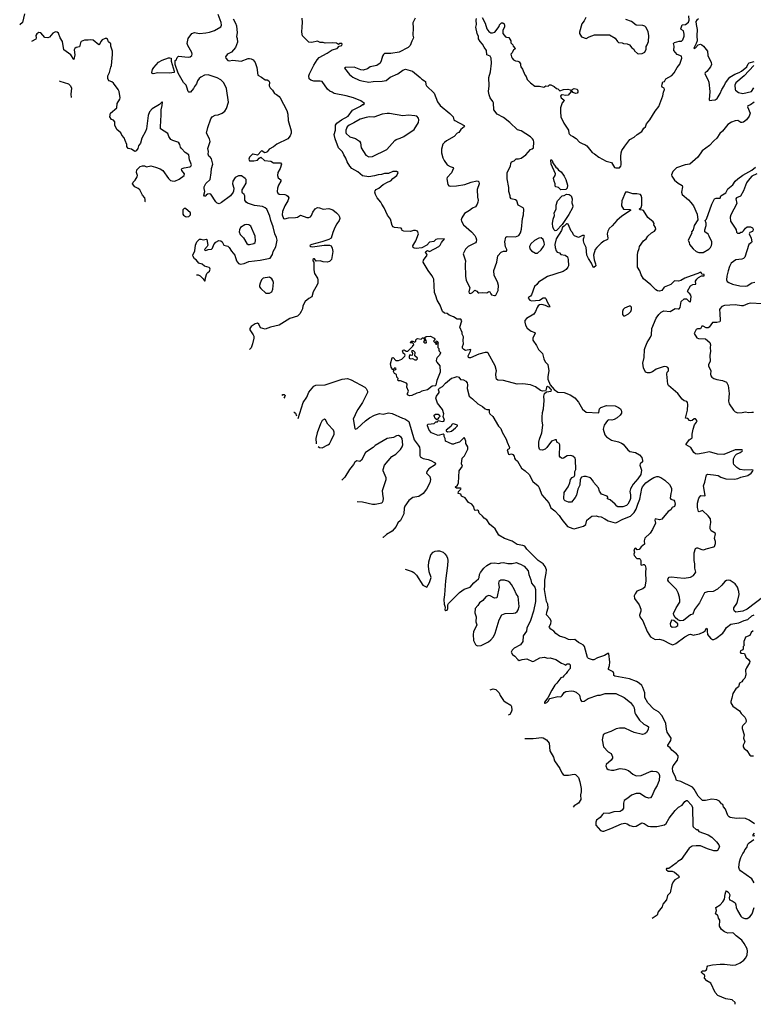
# Model space of a CAD drawing. Extents: x 2133461 to 2293071, y 753526 to 916327.
# Tile 1 of 256: x 2169515 to 2179914, y 796403 to 810362. Entities that reach past the tile are written whole.
import ezdxf

# ---------------------------------------------------------------- set-up
doc = ezdxf.new("R2010")
doc.units = 0

msp = doc.modelspace()

# ---------------------------------------------------------------- linework, layer by layer
at = {"layer": '0CON10XD'}
for points in [[(2169585, 810445), (2169553, 810325), (2169515, 810291)], [(2172023, 806747), (2172046, 806746), (2172075, 806731), (2172118, 806688), (2172135, 806660), (2172145, 806662), (2172147, 806703), (2172167, 806763), (2172181, 806779), (2172206, 806795), (2172216, 806825), (2172211, 806841), (2172201, 806851), (2172136, 806866), (2172100, 806895), (2172053, 806913), (2172016, 806956), (2171993, 806973), (2171974, 807005), (2171971, 807025), (2171996, 807085), (2172006, 807165), (2172026, 807215), (2172065, 807250), (2172085, 807253), (2172115, 807243), (2172165, 807250), (2172170, 807245), (2172183, 807165), (2172173, 807145), (2172137, 807105), (2172140, 807095), (2172155, 807091), (2172185, 807106), (2172235, 807111), (2172249, 807125), (2172267, 807173), (2172295, 807210), (2172337, 807233), (2172365, 807229), (2172385, 807212), (2172408, 807168), (2172465, 807153), (2172485, 807134), (2172519, 807079), (2172564, 807025), (2172588, 806945), (2172615, 806907), (2172645, 806897), (2172695, 806906), (2172765, 806933), (2172926, 806954), (2173065, 806983), (2173100, 807035), (2173109, 807075), (2173147, 807143), (2173163, 807235), (2173156, 807275), (2173131, 807325), (2173110, 807425), (2173074, 807515), (2173061, 807575), (2173018, 807678), (2172995, 807696), (2172955, 807712), (2172845, 807728), (2172745, 807759), (2172725, 807775), (2172706, 807805), (2172707, 807867), (2172699, 807885), (2172673, 807905), (2172669, 807919), (2172671, 807949), (2172691, 807989), (2172725, 808045), (2172724, 808095), (2172711, 808111), (2172657, 808147), (2172615, 808150), (2172568, 808125), (2172535, 808075), (2172531, 808035), (2172550, 807975), (2172548, 807932), (2172541, 807915), (2172504, 807865), (2172375, 807771), (2172345, 807753), (2172315, 807759), (2172295, 807779), (2172225, 807891), (2172205, 807894), (2172175, 807887), (2172160, 807875), (2172155, 807860), (2172135, 807862), (2172124, 807876), (2172138, 807925), (2172128, 807968), (2172130, 807995), (2172155, 808040), (2172216, 808095), (2172231, 808189), (2172235, 808255), (2172254, 808315), (2172235, 808388), (2172219, 808409), (2172196, 808426), (2172188, 808455), (2172191, 808495), (2172182, 808535), (2172214, 808635), (2172204, 808674), (2172164, 808755), (2172182, 808835), (2172226, 808955), (2172245, 808984), (2172285, 809008), (2172330, 809015), (2172385, 809037), (2172424, 809066), (2172448, 809102), (2172474, 809195), (2172446, 809385), (2172409, 809465), (2172365, 809509), (2172315, 809539), (2172185, 809579), (2172135, 809574), (2172085, 809550), (2172060, 809530), (2172036, 809495), (2172023, 809455), (2171995, 809416), (2171981, 809385), (2171935, 809333), (2171915, 809334), (2171905, 809346), (2171884, 809405), (2171873, 809433), (2171835, 809473), (2171763, 809603), (2171721, 809725), (2171718, 809782), (2171735, 809790), (2171746, 809825), (2171765, 809846), (2171905, 809832), (2171933, 809837), (2171956, 809855), (2171962, 809875), (2171957, 809897), (2171897, 809995), (2171888, 810025), (2171904, 810096), (2171955, 810165), (2171995, 810183), (2172065, 810169), (2172155, 810175), (2172207, 810185), (2172275, 810210), (2172365, 810261), (2172376, 810285), (2172373, 810325), (2172328, 810435)], [(2172540, 810375), (2172575, 810314), (2172589, 810275), (2172599, 810175), (2172588, 810125), (2172599, 810095), (2172601, 810045), (2172574, 809966), (2172516, 809904), (2172470, 809880), (2172455, 809867), (2172434, 809836), (2172439, 809815), (2172464, 809785), (2172485, 809780), (2172535, 809787), (2172656, 809774), (2172755, 809810), (2172775, 809811), (2172795, 809809), (2172825, 809793), (2172854, 809755), (2172876, 809685), (2172892, 809575), (2172945, 809550), (2172995, 809512), (2173025, 809509), (2173045, 809496), (2173054, 809475), (2173050, 809425), (2173064, 809395), (2173097, 809365), (2173126, 809316), (2173155, 809303), (2173191, 809275), (2173208, 809255), (2173303, 809075), (2173314, 809025), (2173323, 808933), (2173361, 808785), (2173361, 808755), (2173348, 808715), (2173315, 808672), (2173160, 808600), (2173115, 808561), (2173052, 808525), (2173025, 808488), (2173005, 808478), (2172987, 808477), (2172958, 808498), (2172945, 808501), (2172885, 808442), (2172825, 808456), (2172815, 808454), (2172774, 808415), (2172762, 808385), (2172775, 808362), (2172835, 808360), (2172888, 808372), (2172910, 808400), (2172935, 808413), (2172986, 808366), (2173075, 808358), (2173114, 808334), (2173213, 808333), (2173227, 808315), (2173208, 808255), (2173174, 808195), (2173170, 808155), (2173179, 808119), (2173215, 808092), (2173218, 808075), (2173184, 808016), (2173168, 807975), (2173165, 807925), (2173175, 807905), (2173195, 807891), (2173275, 807884), (2173295, 807877), (2173315, 807862), (2173328, 807835), (2173318, 807795), (2173274, 807725), (2173240, 807645), (2173235, 807595), (2173255, 807543), (2173275, 807539), (2173325, 807554), (2173425, 807558), (2173455, 807564), (2173495, 807590), (2173585, 807559), (2173615, 807560), (2173635, 807569), (2173650, 807585), (2173672, 807635), (2173705, 807681), (2173735, 807700), (2173765, 807696), (2173815, 807676), (2173895, 807686), (2173955, 807666), (2174008, 807625), (2174035, 807594), (2174049, 807569), (2174052, 807545), (2174043, 807515), (2174010, 807470), (2173982, 807415), (2173953, 807347), (2173929, 807265), (2173896, 807244), (2173799, 807211), (2173656, 807174), (2173632, 807165), (2173628, 807155), (2173642, 807145), (2173665, 807141), (2173830, 807165), (2173907, 807167), (2173932, 807155), (2173946, 807125), (2173954, 807075), (2173936, 806965), (2173905, 806933), (2173875, 806927), (2173815, 806928), (2173775, 806942), (2173718, 806938), (2173695, 806971), (2173685, 806972), (2173672, 806965), (2173672, 806945), (2173683, 806925), (2173684, 806816), (2173694, 806765), (2173736, 806696), (2173742, 806675), (2173743, 806627), (2173732, 806602), (2173677, 806503), (2173658, 806435), (2173615, 806411), (2173560, 806365), (2173529, 806305), (2173522, 806265), (2173505, 806224), (2173485, 806191), (2173455, 806161), (2173345, 806124), (2173195, 806033), (2173072, 806005), (2172996, 805975), (2172929, 805995), (2172905, 806044), (2172885, 806059), (2172855, 806051), (2172795, 806015), (2172778, 805985), (2172778, 805965), (2172825, 805895), (2172834, 805874), (2172834, 805845), (2172815, 805767), (2172795, 805712), (2172773, 805686)], [(2175356, 806735), (2175303, 806805), (2175233, 806925), (2175237, 806953), (2175290, 807025), (2175288, 807038), (2175267, 807065), (2175270, 807075), (2175295, 807090), (2175325, 807078), (2175458, 807145), (2175477, 807165), (2175492, 807205), (2175538, 807258), (2175435, 807253), (2175415, 807247), (2175385, 807220), (2175325, 807208), (2175285, 807164), (2175215, 807130), (2175135, 807120), (2175105, 807124), (2175093, 807135), (2175090, 807155), (2175129, 807225), (2175166, 807325), (2175152, 807362), (2175125, 807376), (2175095, 807374), (2175055, 807360), (2174960, 807365), (2174937, 807375), (2174933, 807395), (2174922, 807405), (2174827, 807417), (2174808, 807425), (2174795, 807445), (2174772, 807535), (2174729, 807589), (2174682, 807695), (2174647, 807745), (2174633, 807775), (2174584, 807835), (2174558, 807885), (2174550, 807915), (2174554, 807936), (2174566, 807954), (2174605, 807976), (2174665, 808026), (2174740, 808065), (2174774, 808076), (2174805, 808110), (2174863, 808155), (2174878, 808198), (2174855, 808210), (2174805, 808212), (2174745, 808181), (2174685, 808181), (2174645, 808166), (2174595, 808162), (2174543, 808147), (2174464, 808136), (2174375, 808149), (2174306, 808206), (2174225, 808255), (2174197, 808285), (2174158, 808348), (2174139, 808399), (2174110, 808445), (2174091, 808491), (2174036, 808546), (2173985, 808675), (2173975, 808735), (2173992, 808795), (2173993, 808865), (2174011, 808895), (2174075, 808945), (2174170, 808995), (2174231, 809079), (2174344, 809136), (2174375, 809158), (2174395, 809162), (2174403, 809175), (2174351, 809211), (2174245, 809254), (2174145, 809284), (2173975, 809318), (2173945, 809333), (2173910, 809350), (2173878, 809378), (2173804, 809484), (2173775, 809492), (2173685, 809493), (2173644, 809504), (2173618, 809525), (2173614, 809565), (2173624, 809596), (2173685, 809717), (2173732, 809795), (2173762, 809828), (2173875, 809888), (2173944, 809936), (2174017, 809953), (2174042, 809988), (2174080, 809995), (2174088, 810015), (2174080, 810025), (2174055, 810027), (2174035, 810010), (2174008, 810028), (2173945, 810034), (2173845, 810028), (2173815, 810039), (2173775, 810039), (2173735, 810056), (2173655, 810039), (2173615, 810042), (2173523, 810135), (2173514, 810184), (2173517, 810263), (2173524, 810325), (2173520, 810385)], [(2175120, 810385), (2175090, 810320), (2175092, 810245), (2175086, 810145), (2175096, 810105), (2175075, 810058), (2175048, 809995), (2175023, 809967), (2174895, 809904), (2174777, 809883), (2174685, 809884), (2174670, 809870), (2174656, 809845), (2174640, 809780), (2174624, 809746), (2174577, 809713), (2174485, 809694), (2174443, 809667), (2174385, 809648), (2174352, 809652), (2174255, 809691), (2174135, 809687), (2174120, 809675), (2174191, 809585), (2174235, 809549), (2174325, 809506), (2174365, 809494), (2174465, 809479), (2174525, 809488), (2174655, 809490), (2174709, 809501), (2174739, 809525), (2174765, 809546), (2174875, 809596), (2174945, 809646), (2174985, 809663), (2175085, 809631), (2175192, 809545), (2175215, 809518), (2175255, 809498), (2175268, 809485), (2175273, 809445), (2175283, 809425), (2175391, 809321), (2175439, 809199), (2175474, 809144), (2175613, 809033), (2175658, 808985), (2175670, 808945), (2175681, 808931), (2175815, 808862), (2175820, 808855), (2175817, 808845), (2175770, 808805), (2175738, 808765), (2175716, 808754), (2175673, 808705), (2175565, 808644), (2175535, 808621), (2175515, 808597), (2175494, 808525), (2175492, 808475), (2175512, 808405), (2175531, 808365), (2175576, 808306), (2175615, 808282), (2175658, 808268), (2175666, 808256), (2175635, 808192), (2175574, 808125), (2175571, 808105), (2175584, 808024), (2175599, 808009), (2175615, 808004), (2175705, 808006), (2175825, 808028), (2175915, 808059), (2175995, 808076), (2176015, 808074), (2176025, 808063), (2176027, 808035), (2176000, 807955), (2176003, 807847), (2176014, 807805), (2176011, 807775), (2176000, 807745), (2175975, 807711), (2175935, 807689), (2175893, 807655), (2175819, 807615), (2175782, 807555), (2175774, 807525), (2175778, 807505), (2175804, 807455), (2175920, 807355), (2175965, 807305), (2175981, 807275), (2175989, 807241), (2175987, 807215), (2175975, 807199), (2175873, 807145), (2175835, 807110), (2175803, 807045), (2175836, 806945), (2175831, 806895), (2175833, 806725), (2175846, 806666), (2175894, 806565), (2175880, 806505), (2175885, 806483), (2175905, 806480), (2175935, 806493), (2175965, 806526), (2175996, 806516), (2176015, 806492), (2176025, 806489), (2176075, 806494), (2176135, 806488), (2176165, 806511), (2176179, 806505), (2176192, 806475), (2176205, 806464), (2176245, 806450), (2176255, 806450), (2176262, 806458), (2176298, 806525), (2176300, 806595), (2176290, 806645), (2176242, 806735), (2176237, 806805), (2176278, 806925), (2176292, 807015), (2176340, 807065), (2176375, 807079), (2176415, 807082), (2176419, 807091), (2176420, 807105), (2176402, 807142), (2176392, 807215), (2176405, 807277), (2176425, 807288), (2176545, 807282), (2176588, 807305), (2176615, 807342), (2176630, 807395), (2176644, 807545), (2176656, 807596), (2176659, 807675), (2176650, 807695), (2176580, 807735), (2176562, 807795), (2176543, 807807), (2176482, 807825), (2176468, 807845), (2176468, 807865), (2176447, 807927), (2176449, 807985), (2176426, 808105), (2176423, 808195), (2176470, 808285), (2176475, 808325), (2176485, 808345), (2176525, 808363), (2176551, 808389), (2176585, 808388), (2176625, 808399), (2176688, 808445), (2176755, 808524), (2176777, 808533), (2176796, 808545), (2176805, 808625), (2176800, 808655), (2176784, 808675), (2176755, 808701), (2176622, 808785), (2176570, 808800), (2176463, 808903), (2176375, 808976), (2176284, 809025), (2176238, 809085), (2176232, 809185), (2176224, 809205), (2176184, 809254), (2176168, 809295), (2176159, 809345), (2176171, 809425), (2176164, 809545), (2176190, 809625), (2176202, 809748), (2176197, 809817), (2176186, 809846), (2176136, 809866), (2176132, 809925), (2176099, 809975), (2176076, 810016), (2176040, 810055), (2176020, 810090), (2176018, 810125), (2176001, 810165), (2175980, 810255), (2175991, 810295), (2175984, 810355), (2175988, 810378)], [(2176070, 810395), (2176114, 810314), (2176136, 810235), (2176165, 810194), (2176195, 810176), (2176216, 810174), (2176252, 810188), (2176310, 810265), (2176315, 810288), (2176345, 810317), (2176365, 810318), (2176382, 810305), (2176388, 810285), (2176385, 810260), (2176362, 810208), (2176364, 810165), (2176401, 810121), (2176415, 810113), (2176449, 810109), (2176477, 810065), (2176478, 810035), (2176505, 810008), (2176512, 809985), (2176537, 809955), (2176535, 809943), (2176514, 809936), (2176498, 809895), (2176477, 809875), (2176486, 809835), (2176496, 809815), (2176517, 809795), (2176545, 809779), (2176575, 809774), (2176595, 809764), (2176613, 809735), (2176615, 809720), (2176619, 809695), (2176642, 809662), (2176673, 809583), (2176694, 809555), (2176709, 809515), (2176756, 809466), (2176815, 809420), (2176885, 809418), (2176944, 809406), (2176975, 809423), (2177005, 809422), (2177025, 809438), (2177045, 809438), (2177092, 809415), (2177125, 809388), (2177145, 809382), (2177170, 809355), (2177225, 809372), (2177285, 809379), (2177319, 809369), (2177328, 809358), (2177330, 809345), (2177289, 809291), (2177255, 809289), (2177205, 809296), (2177179, 809285), (2177191, 809255), (2177228, 809228), (2177232, 809215), (2177206, 809184), (2177182, 809115), (2177179, 809055), (2177187, 808987), (2177228, 808895), (2177294, 808795), (2177298, 808755), (2177305, 808742), (2177325, 808721), (2177352, 808712), (2177405, 808678), (2177452, 808625), (2177498, 808602)], [(2177538, 810395), (2177518, 810345), (2177484, 810305), (2177450, 810185), (2177452, 810165), (2177478, 810118), (2177545, 810098), (2177585, 810120), (2177665, 810146), (2177855, 810150), (2177876, 810146), (2177955, 810102), (2177988, 810055), (2178005, 810040), (2178055, 810033), (2178075, 810024), (2178125, 810021), (2178160, 810005), (2178192, 809965), (2178222, 809945), (2178232, 809922), (2178270, 809885), (2178285, 809880), (2178338, 809882), (2178375, 809902), (2178393, 809945), (2178396, 809984), (2178410, 810005), (2178426, 810055), (2178434, 810135), (2178422, 810195), (2178390, 810255), (2178375, 810271), (2178349, 810279), (2178255, 810286), (2178185, 810336), (2178107, 810367)], [(2177498, 808602), (2177525, 808592), (2177553, 808573), (2177631, 808481), (2177665, 808462), (2177725, 808412), (2177826, 808356), (2177905, 808338), (2177946, 808266), (2177965, 808261), (2178015, 808264), (2178035, 808284), (2178043, 808305), (2178035, 808425), (2178039, 808475), (2178051, 808509), (2178091, 808569), (2178165, 808662), (2178225, 808698), (2178267, 808733), (2178332, 808775), (2178362, 808825), (2178386, 808845), (2178399, 808885), (2178445, 808941), (2178522, 809065), (2178577, 809133), (2178631, 809285), (2178643, 809335), (2178653, 809375), (2178652, 809392), (2178624, 809404), (2178618, 809418), (2178620, 809450), (2178630, 809480), (2178655, 809488), (2178676, 809524), (2178759, 809571), (2178793, 809607), (2178836, 809685), (2178870, 809730), (2178901, 809815), (2178897, 809845), (2178835, 809871), (2178788, 809925), (2178792, 809985), (2178783, 810025), (2178795, 810040), (2178865, 810060), (2178895, 810060), (2178915, 810078), (2178932, 810128), (2178933, 810155), (2178925, 810203), (2178892, 810222), (2178886, 810235), (2178905, 810290), (2178955, 810292), (2178995, 810326), (2179006, 810355), (2179002, 810415)], [(2179138, 810375), (2179114, 810355), (2179101, 810335), (2179102, 810295), (2179117, 810225), (2179111, 810135), (2179117, 810065), (2179104, 810025), (2179071, 809961), (2179075, 809954), (2179095, 809964), (2179134, 810007), (2179165, 810016), (2179185, 810008), (2179207, 809987), (2179266, 809916), (2179269, 809855), (2179317, 809755), (2179319, 809725), (2179307, 809693), (2179255, 809626), (2179230, 809610), (2179226, 809595), (2179271, 809515), (2179282, 809475), (2179297, 809345), (2179290, 809225), (2179297, 809217), (2179328, 809222), (2179375, 809228), (2179403, 809247), (2179446, 809315), (2179467, 809375), (2179503, 809425), (2179521, 809469), (2179581, 809549), (2179652, 809588), (2179715, 809613), (2179746, 809634), (2179824, 809696), (2179840, 809735), (2179855, 809749), (2179925, 809770)], [(2171290, 807782), (2171292, 807785), (2171294, 807815), (2171290, 807835), (2171256, 807875), (2171219, 807949), (2171195, 807970), (2171145, 807992), (2171116, 808035), (2171122, 808058), (2171154, 808086), (2171181, 808135), (2171186, 808155), (2171173, 808195), (2171177, 808235), (2171225, 808279), (2171255, 808292), (2171285, 808290), (2171315, 808278), (2171375, 808289), (2171440, 808270), (2171505, 808247), (2171542, 808225), (2171625, 808110), (2171655, 808084), (2171675, 808076), (2171715, 808074), (2171775, 808102), (2171846, 808155), (2171852, 808175), (2171814, 808225), (2171811, 808245), (2171819, 808255), (2171845, 808264), (2171925, 808275), (2171943, 808285), (2171950, 808305), (2171920, 808375), (2171912, 808445), (2171859, 808479), (2171808, 808538), (2171796, 808555), (2171786, 808595), (2171771, 808615), (2171755, 808626), (2171685, 808648), (2171658, 808665), (2171630, 808705), (2171615, 808750), (2171513, 808815), (2171509, 808845), (2171520, 809015), (2171519, 809085), (2171537, 809145), (2171540, 809195), (2171535, 809200), (2171495, 809162), (2171395, 809097), (2171353, 809055), (2171336, 809005), (2171311, 808815), (2171297, 808775), (2171247, 808685), (2171228, 808612), (2171198, 808575), (2171188, 808535), (2171166, 808504), (2171145, 808493), (2171098, 808528), (2171055, 808537), (2171034, 808565), (2171033, 808595), (2171008, 808648), (2170995, 808688), (2170962, 808725), (2170948, 808758), (2170892, 808805), (2170866, 808865), (2170863, 808915), (2170845, 808939), (2170815, 808948), (2170792, 808985), (2170804, 809035), (2170894, 809115), (2170898, 809175), (2170936, 809235), (2170941, 809255), (2170926, 809344), (2170912, 809375), (2170845, 809461), (2170821, 809481), (2170785, 809496), (2170769, 809515), (2170765, 809530), (2170764, 809565), (2170790, 809615), (2170805, 809690), (2170816, 809715), (2170832, 809868), (2170830, 809915), (2170809, 809985), (2170805, 810020), (2170775, 810050), (2170758, 810085), (2170744, 810094), (2170725, 810094), (2170683, 810075), (2170666, 810055), (2170648, 810012), (2170635, 810007), (2170555, 810072), (2170525, 810078), (2170485, 810073), (2170435, 810070), (2170389, 810051), (2170377, 810035), (2170362, 809978), (2170315, 809966), (2170295, 809953), (2170289, 809935), (2170296, 809866), (2170285, 809800), (2170239, 809865), (2170142, 809935), (2170121, 810055), (2170089, 810105), (2170065, 810172), (2170048, 810188), (2170025, 810190), (2169985, 810170), (2169940, 810115), (2169915, 810104), (2169871, 810111), (2169815, 810178), (2169787, 810183), (2169758, 810162), (2169745, 810138), (2169748, 810105), (2169742, 810085), (2169685, 810051)], [(2171405, 809597), (2171395, 809598), (2171386, 809615), (2171398, 809655), (2171415, 809686), (2171485, 809760), (2171535, 809791), (2171625, 809822), (2171644, 809824), (2171662, 809815), (2171661, 809775), (2171704, 809635), (2171704, 809616), (2171698, 809612), (2171645, 809605), (2171475, 809611), (2171405, 809597)], [(2179921, 809715), (2179784, 809565), (2179665, 809468), (2179654, 809435), (2179656, 809375), (2179663, 809363), (2179705, 809330), (2179765, 809318), (2179886, 809344), (2179922, 809395)], [(2170079, 809494), (2170082, 809492), (2170205, 809451), (2170237, 809427), (2170250, 809390), (2170239, 809305), (2170244, 809261)], [(2177395, 809317), (2177360, 809330), (2177340, 809355), (2177347, 809375), (2177375, 809385), (2177416, 809376), (2177428, 809355), (2177425, 809335), (2177415, 809322), (2177395, 809317)], [(2179925, 809191), (2179874, 809156), (2179835, 809142), (2179830, 809125), (2179868, 809035), (2179854, 808996), (2179817, 808943), (2179775, 808911), (2179755, 808904), (2179735, 808907), (2179695, 808931), (2179655, 808930), (2179605, 808909), (2179555, 808875), (2179475, 808781), (2179439, 808751), (2179398, 808682), (2179352, 808645), (2179295, 808581), (2179189, 808505), (2179126, 808414), (2179015, 808316), (2178947, 808305), (2178825, 808261), (2178775, 808211), (2178756, 808165), (2178760, 808145), (2178795, 808089), (2178847, 808045), (2178904, 808014), (2178909, 807995), (2178898, 807915), (2178904, 807885), (2178995, 807809), (2179030, 807770), (2179064, 807725), (2179117, 807605), (2179128, 807525), (2179074, 807446), (2179060, 807385), (2179038, 807355), (2179042, 807335), (2178992, 807235), (2179007, 807205), (2179008, 807175), (2179062, 807112), (2179106, 807076), (2179142, 807062), (2179205, 807064), (2179285, 807108), (2179308, 807135), (2179319, 807161), (2179326, 807185), (2179324, 807215), (2179287, 807295), (2179275, 807322), (2179228, 807355), (2179227, 807385), (2179246, 807446), (2179246, 807476), (2179230, 807515), (2179250, 807535), (2179326, 807745), (2179365, 807822), (2179385, 807833), (2179445, 807830), (2179454, 807866), (2179525, 807907), (2179555, 807963), (2179625, 808022), (2179659, 808071), (2179695, 808105), (2179765, 808159), (2179895, 808231), (2179945, 808270)], [(2174465, 808419), (2174515, 808424), (2174720, 808520), (2174835, 808651), (2174853, 808665), (2174909, 808681), (2174958, 808705), (2175106, 808804), (2175169, 808905), (2175174, 808945), (2175168, 808968), (2175145, 808993), (2175115, 809001), (2175025, 809008), (2174945, 808998), (2174755, 809034), (2174725, 809034), (2174655, 809023), (2174535, 808982), (2174473, 808983), (2174425, 808976), (2174339, 808951), (2174252, 808902), (2174185, 808867), (2174159, 808845), (2174139, 808795), (2174138, 808765), (2174145, 808748), (2174194, 808704), (2174275, 808676), (2174330, 808640), (2174344, 808615), (2174356, 808545), (2174421, 808441), (2174465, 808419)], [(2177185, 807949), (2177152, 807982), (2177115, 807991), (2177104, 808004), (2177106, 808036), (2177089, 808075), (2177084, 808115), (2177104, 808155), (2177108, 808178), (2177049, 808315), (2177042, 808378), (2177055, 808377), (2177065, 808368), (2177070, 808335), (2177114, 808274), (2177135, 808257), (2177151, 808231), (2177188, 808205), (2177232, 808145), (2177256, 808095), (2177280, 808015), (2177277, 807975), (2177255, 807953), (2177185, 807949)], [(2179965, 808178), (2179895, 808143), (2179841, 808085), (2179819, 808051), (2179776, 807934), (2179731, 807859), (2179675, 807837), (2179667, 807825), (2179679, 807755), (2179596, 807595), (2179588, 807565), (2179589, 807505), (2179659, 807405), (2179669, 807385), (2179675, 807348), (2179690, 807335), (2179716, 807334), (2179735, 807348), (2179755, 807352), (2179775, 807368), (2179803, 807407), (2179825, 807426), (2179875, 807426), (2179901, 807411), (2179911, 807395), (2179909, 807371), (2179901, 807359), (2179865, 807344), (2179856, 807325), (2179884, 807265), (2179894, 807215), (2179890, 807205), (2179852, 807175), (2179795, 806994), (2179775, 806975), (2179753, 806967), (2179665, 806956), (2179601, 806909), (2179576, 806865), (2179556, 806804), (2179537, 806725), (2179536, 806676), (2179543, 806653), (2179566, 806636), (2179617, 806615), (2179725, 806590), (2179805, 806585), (2179825, 806590), (2179895, 806630), (2179935, 806640)], [(2179098, 802532), (2179086, 802586), (2179086, 802646), (2179074, 802695), (2179074, 802805), (2179093, 802865), (2179113, 802877), (2179125, 802877), (2179185, 802849), (2179214, 802846), (2179245, 802862), (2179355, 802888), (2179364, 802896), (2179376, 802935), (2179376, 802966), (2179363, 803005), (2179377, 803075), (2179373, 803085), (2179316, 803116), (2179304, 803145), (2179302, 803175), (2179314, 803235), (2179305, 803288), (2179275, 803329), (2179196, 803406), (2179145, 803387), (2179135, 803392), (2179123, 803445), (2179125, 803510), (2179141, 803579), (2179170, 803615), (2179225, 803612), (2179231, 803619), (2179206, 803755), (2179227, 803805), (2179250, 803910), (2179263, 803917), (2179351, 803911), (2179415, 803902), (2179455, 803877), (2179524, 803854), (2179645, 803850), (2179695, 803859), (2179735, 803877), (2179835, 803902), (2179883, 803935), (2179902, 803955), (2179910, 803975), (2179895, 803982), (2179795, 803974), (2179725, 803985), (2179680, 804015), (2179640, 804055), (2179633, 804075), (2179635, 804135), (2179655, 804185), (2179675, 804205), (2179727, 804225), (2179757, 804245), (2179762, 804255), (2179755, 804262), (2179655, 804266), (2179495, 804196), (2179405, 804201), (2179295, 804235), (2179205, 804219), (2179125, 804205), (2179096, 804206), (2179072, 804225), (2179030, 804295), (2178963, 804333), (2178963, 804345), (2179006, 804405), (2179046, 804435), (2179048, 804485), (2179060, 804555), (2179082, 804618), (2179110, 804655), (2179116, 804676), (2179095, 804704), (2179075, 804704), (2179045, 804679), (2179025, 804674), (2179010, 804680), (2178985, 804707), (2178952, 804712), (2178981, 804825), (2178986, 804906), (2178983, 804933), (2178970, 804950), (2178935, 804961), (2178905, 804982), (2178843, 805065), (2178713, 805175), (2178704, 805194), (2178686, 805335), (2178692, 805365), (2178712, 805385), (2178712, 805415), (2178703, 805433), (2178685, 805442), (2178650, 805445), (2178535, 805409), (2178485, 805372), (2178445, 805354), (2178415, 805354), (2178385, 805367), (2178359, 805425), (2178349, 805495), (2178367, 805575), (2178371, 805685), (2178379, 805715), (2178410, 805785), (2178458, 805862), (2178469, 805895), (2178476, 805985), (2178538, 806132), (2178575, 806185), (2178606, 806215), (2178645, 806233), (2178734, 806226), (2178805, 806270), (2178848, 806262), (2178862, 806265), (2178876, 806284), (2178892, 806365), (2178935, 806407), (2178965, 806407), (2179005, 806368), (2179025, 806362), (2179031, 806435), (2179028, 806458), (2179015, 806477), (2178992, 806495), (2178983, 806515), (2179025, 806588), (2179055, 806608), (2179100, 806615), (2179096, 806655), (2179111, 806685), (2179135, 806709), (2179181, 806729), (2179215, 806732), (2179215, 806750), (2179184, 806754), (2179175, 806780), (2179165, 806781), (2179128, 806762), (2179035, 806733), (2178945, 806696), (2178885, 806666), (2178855, 806657), (2178795, 806658), (2178745, 806609), (2178651, 806569), (2178617, 806523), (2178585, 806514), (2178555, 806518), (2178531, 806531), (2178460, 806605), (2178355, 806690), (2178324, 806744), (2178304, 806804), (2178270, 806855), (2178270, 807025), (2178276, 807065), (2178295, 807120), (2178303, 807145), (2178355, 807227), (2178395, 807256), (2178420, 807295), (2178470, 807340), (2178515, 807366), (2178533, 807395), (2178528, 807418), (2178502, 807455), (2178507, 807475), (2178496, 807496), (2178420, 807560), (2178355, 807656), (2178343, 807663), (2178312, 807665), (2178298, 807675), (2178325, 807701), (2178336, 807735), (2178336, 807835), (2178325, 807872), (2178315, 807882), (2178265, 807892), (2178205, 807892), (2178137, 807917), (2178101, 807919), (2178050, 807795), (2178045, 807725), (2178075, 807678), (2178165, 807671), (2178174, 807665), (2178171, 807655), (2178051, 807579), (2177980, 807515), (2177915, 807440), (2177870, 807400), (2177850, 807365), (2177844, 807326), (2177854, 807266), (2177845, 807248), (2177795, 807224), (2177755, 807195), (2177694, 807135), (2177674, 807105), (2177649, 807025), (2177657, 806957), (2177679, 806899), (2177680, 806875), (2177655, 806850), (2177642, 806852), (2177622, 806912), (2177578, 806975), (2177556, 807025), (2177546, 807135), (2177518, 807188), (2177508, 807228), (2177507, 807255), (2177522, 807292), (2177517, 807305), (2177492, 807305), (2177435, 807273), (2177379, 807299), (2177365, 807312), (2177351, 807345), (2177334, 807365), (2177288, 807465), (2177275, 807470), (2177264, 807466), (2177235, 807435), (2177209, 807421), (2177195, 807374), (2177120, 807255), (2177102, 807175), (2177105, 807135), (2177120, 807085), (2177135, 807068), (2177166, 807055), (2177185, 807034), (2177245, 807025), (2177279, 806999), (2177291, 806965), (2177294, 806875), (2177287, 806853), (2177260, 806820), (2177218, 806792), (2176995, 806720), (2176870, 806640), (2176845, 806608), (2176811, 806579), (2176768, 806462), (2176755, 806442), (2176728, 806425), (2176722, 806415), (2176744, 806384), (2176769, 806379), (2176885, 806384), (2176935, 806418), (2176965, 806421), (2176975, 806412), (2176993, 806363), (2177030, 806295), (2177025, 806288), (2177005, 806291), (2176969, 806309), (2176915, 806324), (2176885, 806319), (2176865, 806304), (2176848, 806282), (2176826, 806224), (2176803, 806187), (2176701, 806125), (2176675, 806097), (2176673, 806075), (2176683, 806033), (2176709, 805989), (2176765, 805948), (2176815, 805927), (2176822, 805915), (2176788, 805852), (2176788, 805818), (2176843, 805743), (2176869, 805685), (2176928, 805628), (2176945, 805552), (2176965, 805514), (2177002, 805475), (2177014, 805385), (2177002, 805305), (2177002, 805265), (2177036, 805186), (2177089, 805119), (2177141, 805081), (2177235, 805079), (2177320, 805045), (2177385, 805000), (2177435, 804938), (2177495, 804843), (2177545, 804799), (2177719, 804791), (2177726, 804795), (2177735, 804844), (2177751, 804865), (2177835, 804895), (2177955, 804886), (2178004, 804865), (2178030, 804845), (2178042, 804825), (2178046, 804804), (2178044, 804785), (2178025, 804755), (2177985, 804720), (2177942, 804695), (2177907, 804687), (2177865, 804690), (2177848, 804682), (2177798, 804612), (2177786, 804555), (2177809, 804479), (2177835, 804449), (2177905, 804403), (2178005, 804378), (2178045, 804361), (2178070, 804345), (2178136, 804266), (2178165, 804242), (2178245, 804225), (2178303, 804195), (2178335, 804156), (2178344, 804115), (2178341, 804095), (2178312, 804065), (2178304, 804045), (2178331, 803975), (2178318, 803915), (2178278, 803855), (2178211, 803779), (2178171, 803709), (2178165, 803675), (2178175, 803625), (2178174, 803575), (2178166, 803545), (2178137, 803493), (2178115, 803473), (2178065, 803454), (2177995, 803454), (2177978, 803465), (2177954, 803495), (2177886, 803556), (2177845, 803570), (2177850, 803595), (2177840, 803605), (2177762, 803635), (2177736, 803676), (2177719, 803725), (2177651, 803805), (2177638, 803828), (2177608, 803865), (2177546, 803886), (2177513, 803887), (2177478, 803875), (2177460, 803845), (2177454, 803765), (2177427, 803705), (2177408, 803622), (2177390, 803590), (2177336, 803524), (2177295, 803521), (2177249, 803539), (2177234, 803555), (2177227, 803575), (2177231, 803659), (2177288, 803742), (2177313, 803795), (2177324, 803845), (2177345, 803873), (2177376, 803884), (2177386, 803905), (2177384, 803955), (2177396, 803985), (2177394, 804124), (2177387, 804145), (2177356, 804176), (2177325, 804183), (2177275, 804177), (2177225, 804148), (2177205, 804143), (2177175, 804162), (2177167, 804175), (2177173, 804333), (2177163, 804353), (2177130, 804375), (2177125, 804408), (2177105, 804407), (2177054, 804386), (2176986, 804295), (2176963, 804275), (2176925, 804260), (2176894, 804264), (2176884, 804275), (2176874, 804305), (2176874, 804375), (2176881, 804415), (2176914, 804505), (2176932, 804615), (2176920, 804675), (2176920, 804725), (2176926, 804794), (2176939, 804845), (2176949, 804965), (2176944, 805026), (2176956, 805064), (2176982, 805088), (2177048, 805095), (2177051, 805115), (2177046, 805126), (2177022, 805152), (2176997, 805163), (2176982, 805155), (2176979, 805121), (2176970, 805100), (2176925, 805097), (2176896, 805106), (2176826, 805156), (2176755, 805186), (2176645, 805201), (2176565, 805197), (2176375, 805246), (2176294, 805254), (2176275, 805268), (2176267, 805285), (2176262, 805335), (2176272, 805385), (2176257, 805455), (2176155, 805636), (2176143, 805643), (2176115, 805643), (2176025, 805619), (2175905, 805570), (2175885, 805568), (2175875, 805575), (2175873, 805595), (2175906, 805665), (2175910, 805685), (2175835, 805672), (2175809, 805685), (2175794, 805705), (2175793, 805727), (2175806, 805765), (2175800, 805815), (2175806, 805866), (2175787, 805905), (2175785, 805930), (2175756, 806005), (2175782, 806095), (2175767, 806117), (2175715, 806117), (2175665, 806152), (2175605, 806174), (2175575, 806196), (2175535, 806204), (2175509, 806225), (2175474, 806314), (2175433, 806385), (2175416, 806446), (2175393, 806493), (2175384, 806685), (2175378, 806705), (2175356, 806735)], [(2177105, 807370), (2177085, 807389), (2177071, 807425), (2177068, 807475), (2177076, 807534), (2177096, 807585), (2177092, 807625), (2177121, 807675), (2177120, 807735), (2177137, 807793), (2177205, 807866), (2177235, 807872), (2177265, 807889), (2177303, 807885), (2177334, 807865), (2177346, 807825), (2177342, 807765), (2177354, 807725), (2177351, 807695), (2177298, 807602), (2177205, 807457), (2177125, 807375), (2177105, 807370)], [(2171885, 807567), (2171915, 807574), (2171936, 807595), (2171936, 807625), (2171867, 807687), (2171845, 807688), (2171827, 807665), (2171830, 807605), (2171839, 807589), (2171865, 807570), (2171885, 807567)], [(2172775, 807174), (2172835, 807191), (2172853, 807205), (2172859, 807225), (2172854, 807295), (2172790, 807435), (2172765, 807456), (2172735, 807461), (2172707, 807453), (2172644, 807416), (2172630, 807385), (2172626, 807355), (2172641, 807315), (2172688, 807268), (2172735, 807189), (2172755, 807176), (2172775, 807174)], [(2176855, 807053), (2176905, 807098), (2176940, 807145), (2176953, 807175), (2176950, 807205), (2176935, 807245), (2176905, 807268), (2176875, 807263), (2176810, 807230), (2176760, 807185), (2176741, 807145), (2176746, 807115), (2176770, 807085), (2176825, 807054), (2176855, 807053)], [(2173055, 806483), (2173088, 806505), (2173105, 806540), (2173112, 806635), (2173104, 806665), (2173090, 806690), (2173055, 806711), (2172965, 806696), (2172945, 806675), (2172922, 806625), (2172913, 806595), (2172914, 806574), (2172931, 806551), (2173005, 806484), (2173055, 806483)], [(2178095, 806164), (2178145, 806192), (2178180, 806225), (2178188, 806255), (2178185, 806285), (2178175, 806301), (2178155, 806299), (2178088, 806272), (2178070, 806255), (2178061, 806225), (2178060, 806185), (2178075, 806166), (2178095, 806164)], [(2180038, 806335), (2179875, 806342), (2179835, 806335), (2179772, 806308), (2179745, 806305), (2179655, 806322), (2179505, 806310), (2179469, 806295), (2179442, 806268), (2179436, 806254), (2179438, 806198), (2179444, 806096), (2179439, 806081), (2179395, 806071), (2179335, 806070), (2179289, 806001), (2179275, 805992), (2179244, 805994), (2179205, 806018), (2179185, 806018), (2179165, 805978), (2179125, 805980), (2179105, 805971), (2179074, 805914), (2179115, 805852), (2179135, 805844), (2179235, 805839), (2179299, 805785), (2179308, 805755), (2179300, 805715), (2179308, 805658), (2179296, 805605), (2179303, 805517), (2179281, 805475), (2179280, 805455), (2179310, 805385), (2179308, 805335), (2179312, 805315), (2179328, 805295), (2179355, 805276), (2179395, 805262), (2179477, 805247), (2179535, 805223), (2179557, 805175), (2179572, 805065), (2179564, 804955), (2179570, 804915), (2179631, 804825), (2179655, 804801), (2179695, 804788), (2179754, 804794), (2179805, 804804), (2179845, 804793), (2179895, 804800), (2179915, 804797)], [(2175042, 805032), (2175013, 805043), (2175012, 805065), (2175028, 805095), (2175001, 805151), (2175007, 805195), (2174998, 805208), (2174915, 805242), (2174884, 805244), (2174875, 805250), (2174878, 805275), (2174862, 805295), (2174855, 805330), (2174827, 805345), (2174814, 805376), (2174817, 805393), (2174845, 805402), (2174850, 805415), (2174835, 805428), (2174805, 805400), (2174779, 805435), (2174773, 805485), (2174795, 805570), (2174810, 805575), (2174845, 805530), (2174885, 805530), (2174931, 805549), (2174976, 805594), (2174980, 805605), (2174976, 805616), (2174952, 805635), (2174944, 805654), (2174943, 805667), (2174952, 805678), (2174965, 805682), (2174993, 805663), (2175017, 805663), (2175090, 805735), (2175090, 805745), (2175100, 805755), (2175098, 805768), (2175085, 805780), (2175055, 805780), (2175050, 805785), (2175070, 805805), (2175086, 805806), (2175115, 805790), (2175130, 805805), (2175132, 805825), (2175145, 805840), (2175155, 805843), (2175205, 805832), (2175225, 805850), (2175235, 805850), (2175260, 805825), (2175240, 805795), (2175253, 805783), (2175275, 805780), (2175280, 805785), (2175278, 805815), (2175260, 805845), (2175260, 805855), (2175278, 805872), (2175337, 805877), (2175389, 805849), (2175400, 805835), (2175400, 805825), (2175383, 805803), (2175408, 805778), (2175415, 805762), (2175425, 805760), (2175430, 805765), (2175430, 805775), (2175420, 805785), (2175420, 805805), (2175435, 805810), (2175448, 805775), (2175440, 805765), (2175440, 805715), (2175455, 805700), (2175457, 805677), (2175460, 805665), (2175482, 805645), (2175482, 805635), (2175459, 805601), (2175432, 805575), (2175424, 805556), (2175420, 805525), (2175429, 805505), (2175470, 805455), (2175474, 805365), (2175430, 805245), (2175415, 805181), (2175405, 805172), (2175364, 805166), (2175295, 805114), (2175214, 805096), (2175180, 805075), (2175145, 805068), (2175075, 805034), (2175042, 805032)], [(2175135, 805540), (2175149, 805551), (2175152, 805562), (2175118, 805598), (2175122, 805642), (2175098, 805668), (2175075, 805670), (2175070, 805655), (2175078, 805648), (2175082, 805625), (2175080, 805605), (2175075, 805600), (2175045, 805610), (2175034, 805586), (2175038, 805565), (2175054, 805554), (2175085, 805558), (2175115, 805542), (2175135, 805540)], [(2173464, 804709), (2173532, 804935), (2173587, 805013), (2173616, 805084), (2173685, 805165), (2173715, 805179), (2173845, 805186), (2174085, 805267), (2174164, 805276), (2174215, 805257), (2174409, 805155), (2174428, 805135), (2174444, 805095), (2174443, 805075), (2174376, 804935), (2174310, 804835), (2174276, 804775), (2174266, 804744), (2174240, 804705), (2174267, 804567), (2174277, 804557), (2174300, 804565), (2174417, 804675), (2174475, 804719), (2174545, 804756), (2174615, 804780), (2174665, 804771), (2174745, 804788), (2174795, 804780), (2174943, 804713), (2174975, 804704), (2175029, 804665), (2175105, 804408), (2175165, 804331), (2175181, 804301), (2175188, 804265), (2175188, 804185), (2175194, 804165), (2175232, 804142), (2175305, 804129), (2175342, 804115), (2175394, 804084), (2175408, 804065), (2175405, 804052), (2175316, 803994), (2175284, 803955), (2175283, 803935), (2175328, 803885), (2175336, 803845), (2175327, 803795), (2175282, 803705), (2175234, 803645), (2175175, 803604), (2175090, 803590), (2175029, 803545), (2174976, 803464), (2174966, 803435), (2174959, 803355), (2174915, 803264), (2174875, 803230), (2174851, 803179), (2174825, 803142), (2174795, 803113), (2174714, 803066), (2174665, 803020), (2174661, 803019)], [(2179931, 798961), (2179856, 799015), (2179805, 799038), (2179725, 799043), (2179675, 799036), (2179585, 799053), (2179572, 799062), (2179555, 799078), (2179522, 799172), (2179491, 799205), (2179483, 799235), (2179465, 799246), (2179435, 799285), (2179395, 799303), (2179325, 799310), (2179235, 799291), (2179195, 799294), (2179130, 799355), (2179075, 799455), (2179051, 799481), (2178885, 799563), (2178824, 799575), (2178812, 799625), (2178774, 799705), (2178767, 799753), (2178780, 799785), (2178837, 799863), (2178850, 799905), (2178848, 799925), (2178824, 799955), (2178757, 800005), (2178735, 800040), (2178700, 800065), (2178700, 800075), (2178746, 800145), (2178748, 800175), (2178693, 800263), (2178683, 800303), (2178674, 800385), (2178620, 800495), (2178570, 800550), (2178505, 800586), (2178419, 800679), (2178376, 800755), (2178378, 800818), (2178348, 800895), (2178332, 800922), (2178296, 800955), (2178260, 800980), (2178158, 801018), (2177953, 801055), (2177936, 801066), (2177936, 801095), (2177926, 801115), (2177862, 801152), (2177860, 801165), (2177876, 801205), (2177880, 801255), (2177868, 801378), (2177853, 801377), (2177805, 801347), (2177705, 801317), (2177655, 801289), (2177635, 801288), (2177578, 801305), (2177565, 801322), (2177520, 801475), (2177505, 801495), (2177475, 801515), (2177435, 801531), (2177385, 801574), (2177325, 801571), (2177295, 801576), (2177245, 801599), (2177165, 801623), (2177115, 801658), (2177088, 801695), (2177045, 801722), (2177024, 801745), (2177020, 801755), (2177046, 801795), (2177050, 801835), (2177035, 801869), (2176981, 801925), (2176985, 801965), (2177004, 802025), (2176999, 802075), (2176984, 802115), (2176954, 802285), (2176960, 802335), (2176958, 802415), (2176979, 802515), (2176981, 802565), (2176962, 802612), (2176936, 802646), (2176866, 802696), (2176775, 802786), (2176704, 802855), (2176675, 802897), (2176645, 802908), (2176565, 802920), (2176495, 802969), (2176385, 803007), (2176306, 803055), (2176253, 803143), (2176223, 803173), (2176177, 803205), (2176135, 803272), (2176100, 803295), (2176076, 803326), (2176030, 803365), (2176018, 803398), (2176003, 803407), (2175972, 803405), (2175963, 803415), (2175952, 803455), (2175922, 803492), (2175875, 803518), (2175828, 803585), (2175777, 803607), (2175767, 803637), (2175732, 803645), (2175736, 803674), (2175770, 803705), (2175772, 803715), (2175765, 803720), (2175705, 803720), (2175690, 803735), (2175719, 803761), (2175736, 803794), (2175744, 803965), (2175794, 804035), (2175778, 804068), (2175789, 804145), (2175819, 804181), (2175869, 804275), (2175867, 804307), (2175840, 804355), (2175837, 804385), (2175820, 804435), (2175815, 804440), (2175748, 804372), (2175695, 804359), (2175665, 804343), (2175644, 804344), (2175595, 804370), (2175550, 804385), (2175547, 804427), (2175530, 804455), (2175530, 804475), (2175517, 804487), (2175446, 804466), (2175354, 804504), (2175319, 804545), (2175294, 804605), (2175295, 804620), (2175305, 804630), (2175392, 804638), (2175415, 804660), (2175438, 804662), (2175445, 804680), (2175505, 804664), (2175525, 804670), (2175538, 804685), (2175520, 804735), (2175526, 804775), (2175509, 804835), (2175439, 804925), (2175416, 804995), (2175425, 805024), (2175459, 805075), (2175461, 805085), (2175451, 805115), (2175455, 805129), (2175465, 805140), (2175510, 805160), (2175549, 805211), (2175635, 805280), (2175675, 805288), (2175715, 805306), (2175740, 805295), (2175763, 805263), (2175806, 805256), (2175840, 805240), (2175856, 805215), (2175861, 805185), (2175856, 805134), (2175886, 805025), (2175935, 804987), (2176007, 804917), (2176075, 804880), (2176115, 804845), (2176135, 804837), (2176168, 804838), (2176169, 804795), (2176177, 804775), (2176223, 804735), (2176301, 804601), (2176335, 804566), (2176354, 804514), (2176413, 804415), (2176423, 804375), (2176457, 804295), (2176451, 804279), (2176427, 804263), (2176443, 804205), (2176455, 804198), (2176485, 804207), (2176505, 804200), (2176526, 804175), (2176530, 804145), (2176538, 804132), (2176573, 804103), (2176630, 804005), (2176678, 803968), (2176735, 803913), (2176788, 803815), (2176862, 803755), (2176879, 803725), (2176914, 803625), (2177015, 803515), (2177045, 803442), (2177099, 803399), (2177162, 803335), (2177198, 803275), (2177279, 803179), (2177355, 803149), (2177375, 803146), (2177505, 803182), (2177538, 803205), (2177552, 803265), (2177627, 803323), (2177685, 803327), (2177715, 803317), (2177755, 803314), (2177807, 803287), (2177857, 803257), (2177955, 803229), (2177975, 803234), (2178065, 803282), (2178174, 803326), (2178225, 803377), (2178255, 803425), (2178275, 803494), (2178307, 803565), (2178332, 803715), (2178341, 803739), (2178392, 803798), (2178455, 803844), (2178505, 803874), (2178545, 803885), (2178565, 803885), (2178605, 803873), (2178662, 803835), (2178725, 803773), (2178755, 803720), (2178756, 803684), (2178743, 803645), (2178737, 803577), (2178746, 803566), (2178785, 803550), (2178796, 803536), (2178807, 803495), (2178795, 803463), (2178764, 803446), (2178743, 803415), (2178708, 803388), (2178615, 803279), (2178585, 803272), (2178524, 803286), (2178520, 803265), (2178526, 803225), (2178485, 803137), (2178454, 803085), (2178378, 803012), (2178366, 802974), (2178373, 802925), (2178325, 802890), (2178295, 802852), (2178268, 802848), (2178252, 802865), (2178238, 802868), (2178221, 802845), (2178228, 802815), (2178219, 802785), (2178226, 802765), (2178265, 802723), (2178302, 802722), (2178310, 802715), (2178318, 802695), (2178318, 802635), (2178335, 802628), (2178355, 802640), (2178368, 802638), (2178382, 802622), (2178392, 802585), (2178386, 802525), (2178390, 802405), (2178374, 802315), (2178348, 802292), (2178265, 802260), (2178238, 802225), (2178225, 802195), (2178230, 802155), (2178295, 802069), (2178320, 802005), (2178318, 801975), (2178299, 801921), (2178305, 801895), (2178348, 801838), (2178409, 801689), (2178455, 801614), (2178525, 801577), (2178585, 801578), (2178635, 801565), (2178735, 801513), (2178775, 801501), (2178815, 801518), (2178945, 801614), (2179005, 801644), (2179025, 801649), (2179065, 801639), (2179082, 801642), (2179153, 801657), (2179205, 801678), (2179230, 801700), (2179245, 801730), (2179255, 801736), (2179262, 801722), (2179259, 801695), (2179264, 801644), (2179305, 801595), (2179335, 801574), (2179355, 801575), (2179382, 801588), (2179483, 801665), (2179505, 801699), (2179535, 801745), (2179595, 801791), (2179707, 801813), (2179785, 801845), (2179835, 801859), (2179895, 801910), (2179925, 801926)], [(2173235, 805033), (2173245, 805048), (2173265, 805050), (2173277, 805035), (2173275, 805020), (2173260, 804998)], [(2173401, 804799), (2173405, 804798), (2173425, 804782), (2173438, 804746)], [(2175435, 804690), (2175422, 804692), (2175405, 804710), (2175390, 804745), (2175392, 804758), (2175408, 804772), (2175445, 804772), (2175468, 804755), (2175470, 804735), (2175451, 804719), (2175435, 804690)], [(2173745, 804313), (2173765, 804299), (2173805, 804294), (2173885, 804333), (2173905, 804349), (2173932, 804395), (2173971, 804485), (2173971, 804515), (2173961, 804545), (2173885, 804627), (2173848, 804688), (2173835, 804700), (2173805, 804682), (2173777, 804633), (2173730, 804505), (2173713, 804427), (2173718, 804355), (2173719, 804349)], [(2175578, 804518), (2175615, 804522), (2175635, 804530), (2175692, 804575), (2175720, 804605), (2175720, 804615), (2175665, 804633), (2175645, 804627), (2175626, 804594), (2175562, 804545), (2175560, 804535), (2175578, 804518)], [(2174298, 803530), (2174375, 803529), (2174515, 803494), (2174555, 803494), (2174647, 803513), (2174660, 803520), (2174669, 803541), (2174673, 803575), (2174662, 803635), (2174660, 803690), (2174711, 803845), (2174710, 803865), (2174667, 803965), (2174667, 803987), (2174684, 804045), (2174789, 804171), (2174849, 804205), (2174915, 804267), (2174938, 804305), (2174946, 804335), (2174935, 804423), (2174924, 804445), (2174885, 804469), (2174855, 804461), (2174815, 804438), (2174725, 804424), (2174555, 804327), (2174525, 804298), (2174415, 804228), (2174362, 804118), (2174335, 804101), (2174295, 804106), (2174265, 804089), (2174246, 804054), (2174190, 803985), (2174122, 803875), (2174083, 803835)], [(2174977, 802571), (2174995, 802567), (2175079, 802539), (2175103, 802523), (2175141, 802485), (2175230, 802345), (2175285, 802318), (2175324, 802385), (2175349, 802455), (2175318, 802535), (2175309, 802615), (2175316, 802674), (2175344, 802775), (2175376, 802815), (2175405, 802829), (2175436, 802834), (2175465, 802832), (2175518, 802812), (2175542, 802792), (2175565, 802760), (2175578, 802728), (2175583, 802693), (2175581, 802625), (2175549, 802405), (2175538, 802208), (2175527, 802143), (2175532, 802075), (2175544, 802035), (2175543, 801995), (2175555, 801988), (2175575, 801990), (2175583, 802017), (2175584, 802065), (2175595, 802086), (2175748, 802242), (2175815, 802289), (2175902, 802318), (2175953, 802377), (2176020, 802435), (2176028, 802452), (2176032, 802495), (2176048, 802525), (2176095, 802588), (2176135, 802626), (2176195, 802656), (2176245, 802660), (2176305, 802651), (2176335, 802661), (2176375, 802667), (2176434, 802654), (2176495, 802653), (2176555, 802668), (2176585, 802652), (2176615, 802645), (2176665, 802616), (2176721, 802551), (2176730, 802495), (2176762, 802422), (2176770, 802375), (2176815, 802316), (2176825, 802285), (2176825, 802115), (2176796, 801975), (2176755, 801845), (2176703, 801735), (2176701, 801695), (2176653, 801625), (2176645, 801548), (2176615, 801500), (2176525, 801452), (2176498, 801425), (2176480, 801395), (2176501, 801361), (2176535, 801340), (2176575, 801290), (2176595, 801279), (2176637, 801293), (2176702, 801302), (2176785, 801261), (2176805, 801266), (2176886, 801315), (2176955, 801323), (2176995, 801309), (2177036, 801316), (2177115, 801290), (2177195, 801238), (2177242, 801222), (2177255, 801210), (2177275, 801230), (2177305, 801230), (2177318, 801215), (2177320, 801165), (2177278, 801122), (2177263, 801095), (2177228, 801062), (2177215, 801040), (2177185, 801030), (2177130, 800955), (2177102, 800928), (2177058, 800855), (2177003, 800747), (2176956, 800685), (2176954, 800674), (2176962, 800672), (2176985, 800682), (2177011, 800705), (2177021, 800729), (2177032, 800738), (2177145, 800769), (2177185, 800762), (2177205, 800780), (2177232, 800822), (2177255, 800839), (2177336, 800846), (2177365, 800844), (2177405, 800828), (2177452, 800785), (2177465, 800721), (2177485, 800694), (2177515, 800702), (2177575, 800740), (2177712, 800785), (2177745, 800788), (2177815, 800810), (2177965, 800809), (2178085, 800755), (2178171, 800681), (2178217, 800627), (2178226, 800605), (2178234, 800535), (2178242, 800515), (2178301, 800431), (2178363, 800373), (2178411, 800351), (2178426, 800335), (2178422, 800298), (2178400, 800255), (2178374, 800236), (2178345, 800228), (2178226, 800256), (2178175, 800281), (2178095, 800316), (2178015, 800319), (2177972, 800308), (2177895, 800269), (2177816, 800244), (2177786, 800224), (2177771, 800155), (2177791, 800055), (2177855, 799982), (2177900, 799960), (2177917, 799913), (2177918, 799895), (2177899, 799865), (2177826, 799804), (2177823, 799785), (2177839, 799745), (2177855, 799731), (2177905, 799722), (2177937, 799723), (2178025, 799747), (2178095, 799739), (2178147, 799717), (2178205, 799664), (2178255, 799643), (2178325, 799649), (2178465, 799708), (2178490, 799710), (2178535, 799702), (2178554, 799694), (2178573, 799675), (2178586, 799646), (2178578, 799575), (2178565, 799543), (2178551, 799505), (2178517, 799455), (2178474, 799355), (2178455, 799332), (2178435, 799328), (2178385, 799342), (2178305, 799391), (2178255, 799392), (2178185, 799367), (2178136, 799325), (2178085, 799294), (2178072, 799255), (2178073, 799185), (2178054, 799155), (2178025, 799139), (2177935, 799132), (2177865, 799110), (2177795, 799111), (2177774, 799096), (2177745, 799050), (2177693, 799015), (2177681, 798985), (2177681, 798945), (2177749, 798869), (2177775, 798856), (2177795, 798858), (2177895, 798896), (2178045, 798963), (2178095, 798973), (2178128, 798962), (2178165, 798936), (2178215, 798924), (2178255, 798931), (2178335, 798974), (2178365, 798966), (2178425, 798928), (2178455, 798922), (2178545, 798923), (2178655, 798946), (2178677, 798965), (2178720, 799040), (2178805, 799150), (2178853, 799197), (2178907, 799225), (2178945, 799280), (2178965, 799293), (2178975, 799293), (2179038, 799225), (2179050, 799195), (2179056, 798935), (2179061, 798921), (2179105, 798880), (2179125, 798880), (2179140, 798855), (2179274, 798804), (2179325, 798774), (2179394, 798705), (2179424, 798665), (2179433, 798635), (2179408, 798585), (2179395, 798577), (2179355, 798578), (2179266, 798606), (2179165, 798649), (2179105, 798652), (2179045, 798646), (2179003, 798617), (2178892, 798455), (2178845, 798428), (2178822, 798405), (2178715, 798330), (2178685, 798330), (2178680, 798325), (2178682, 798312), (2178705, 798290), (2178765, 798290), (2178796, 798276), (2178855, 798230), (2178863, 798205), (2178855, 798194), (2178801, 798168), (2178779, 798141), (2178757, 798095), (2178734, 797985), (2178697, 797945), (2178682, 797885), (2178630, 797825), (2178620, 797785), (2178563, 797715), (2178552, 797665), (2178495, 797627), (2178480, 797620)], [(2180063, 802185), (2179825, 802004), (2179765, 801975), (2179665, 801962), (2179646, 801975), (2179636, 801995), (2179638, 802025), (2179678, 802085), (2179690, 802115), (2179714, 802215), (2179711, 802255), (2179691, 802315), (2179655, 802366), (2179585, 802410), (2179565, 802416), (2179535, 802414), (2179511, 802399), (2179467, 802345), (2179405, 802289), (2179346, 802254), (2179265, 802249), (2179220, 802235), (2179149, 802095), (2179079, 802001), (2179055, 801934), (2179023, 801925), (2178925, 801843), (2178879, 801839), (2178842, 801852), (2178808, 801885), (2178788, 801918), (2178784, 801945), (2178819, 802025), (2178871, 802105), (2178874, 802135), (2178868, 802175), (2178850, 802235), (2178825, 802283), (2178717, 802395), (2178704, 802415), (2178705, 802440), (2178721, 802459), (2178755, 802466), (2178835, 802452), (2178935, 802444), (2179025, 802460), (2179068, 802482), (2179098, 802532)], [(2176005, 801486), (2176055, 801492), (2176158, 801542), (2176195, 801572), (2176230, 801615), (2176256, 801665), (2176312, 801855), (2176347, 801923), (2176395, 801946), (2176515, 801949), (2176542, 801955), (2176565, 801971), (2176582, 801995), (2176593, 802045), (2176580, 802185), (2176554, 802224), (2176530, 802280), (2176486, 802355), (2176461, 802381), (2176435, 802401), (2176385, 802417), (2176335, 802418), (2176305, 802398), (2176301, 802369), (2176311, 802315), (2176280, 802165), (2176245, 802162), (2176185, 802196), (2176165, 802200), (2176125, 802186), (2176099, 802151), (2176080, 802130), (2176031, 802095), (2176008, 802055), (2175970, 802015), (2175967, 801955), (2175986, 801895), (2175982, 801825), (2175996, 801785), (2175949, 801685), (2175941, 801645), (2175949, 801559), (2175976, 801506), (2175985, 801494), (2176005, 801486)], [(2178765, 801752), (2178815, 801754), (2178846, 801775), (2178845, 801798), (2178786, 801846), (2178753, 801847), (2178734, 801795), (2178740, 801770), (2178765, 801752)], [(2179914, 801696), (2179884, 801676), (2179865, 801632), (2179805, 801608), (2179798, 801595), (2179778, 801545), (2179780, 801505), (2179788, 801495), (2179770, 801475), (2179772, 801445), (2179763, 801427), (2179732, 801415), (2179727, 801395), (2179735, 801383), (2179788, 801378), (2179809, 801325), (2179844, 801294), (2179864, 801265), (2179862, 801245), (2179816, 801175), (2179805, 801142), (2179806, 801074)], [(2179806, 801074), (2179792, 801025), (2179765, 800998), (2179751, 800975), (2179718, 800955), (2179706, 800905), (2179666, 800874), (2179622, 800808), (2179611, 800745), (2179594, 800695), (2179596, 800675), (2179625, 800632), (2179720, 800565), (2179743, 800525), (2179793, 800473), (2179807, 800447), (2179811, 800415), (2179805, 800395), (2179766, 800354), (2179756, 800335), (2179756, 800315), (2179785, 800225), (2179776, 800175), (2179796, 800125), (2179768, 800075), (2179768, 800055), (2179785, 800032), (2179823, 800003), (2179865, 799936), (2179877, 799927), (2179915, 799926)], [(2176186, 800862), (2176225, 800876), (2176265, 800864), (2176310, 800820), (2176325, 800780), (2176372, 800712), (2176395, 800692), (2176477, 800645), (2176486, 800626), (2176489, 800575), (2176483, 800545), (2176465, 800512), (2176441, 800502)], [(2176676, 800170), (2176695, 800173), (2176795, 800171), (2176915, 800184), (2176935, 800183), (2176983, 800155), (2177018, 800105), (2177028, 799995), (2177080, 799905), (2177097, 799855), (2177173, 799745), (2177198, 799685), (2177220, 799660), (2177235, 799653), (2177295, 799651), (2177375, 799666), (2177395, 799660), (2177435, 799618), (2177456, 799555), (2177474, 799464), (2177474, 799415), (2177466, 799375), (2177471, 799305), (2177434, 799255), (2177375, 799216), (2177362, 799200)], [(2179935, 798793), (2179910, 798785), (2179910, 798805), (2179929, 798831)], [(2179924, 798125), (2179893, 798183), (2179730, 798295), (2179716, 798315), (2179709, 798345), (2179718, 798425), (2179739, 798485), (2179765, 798542), (2179784, 798565), (2179792, 798595), (2179822, 798625), (2179838, 798675), (2179855, 798694), (2179920, 798740)], [(2179658, 796403), (2179657, 796427), (2179616, 796466), (2179525, 796483), (2179410, 796530), (2179375, 796572), (2179313, 796705), (2179256, 796736), (2179223, 796775), (2179226, 796805), (2179222, 796818), (2179187, 796845), (2179178, 796855), (2179178, 796865), (2179194, 796876), (2179225, 796876), (2179248, 796892), (2179256, 796905), (2179259, 796935), (2179269, 796951), (2179335, 796964), (2179445, 796970), (2179505, 796971), (2179625, 796958), (2179665, 796963), (2179728, 796992), (2179781, 797029), (2179808, 797062), (2179826, 797104), (2179832, 797155), (2179825, 797190), (2179786, 797265), (2179751, 797311), (2179669, 797375), (2179633, 797413), (2179615, 797418), (2179555, 797413), (2179505, 797431), (2179463, 797463), (2179433, 797513), (2179437, 797595), (2179420, 797625), (2179410, 797665), (2179395, 797670), (2179380, 797685), (2179392, 797735), (2179382, 797775), (2179445, 797813), (2179483, 797855), (2179507, 797895), (2179516, 797965), (2179523, 797997), (2179535, 798010), (2179555, 798000), (2179566, 797985), (2179580, 797955), (2179572, 797915), (2179574, 797885), (2179615, 797872), (2179655, 797840), (2179668, 797815), (2179673, 797775), (2179689, 797735), (2179735, 797654), (2179755, 797636), (2179795, 797619), (2179825, 797621), (2179865, 797645), (2179896, 797685), (2179924, 797775)]]:
    msp.add_lwpolyline(points, dxfattribs=at)

doc.saveas('drawing.dxf')
